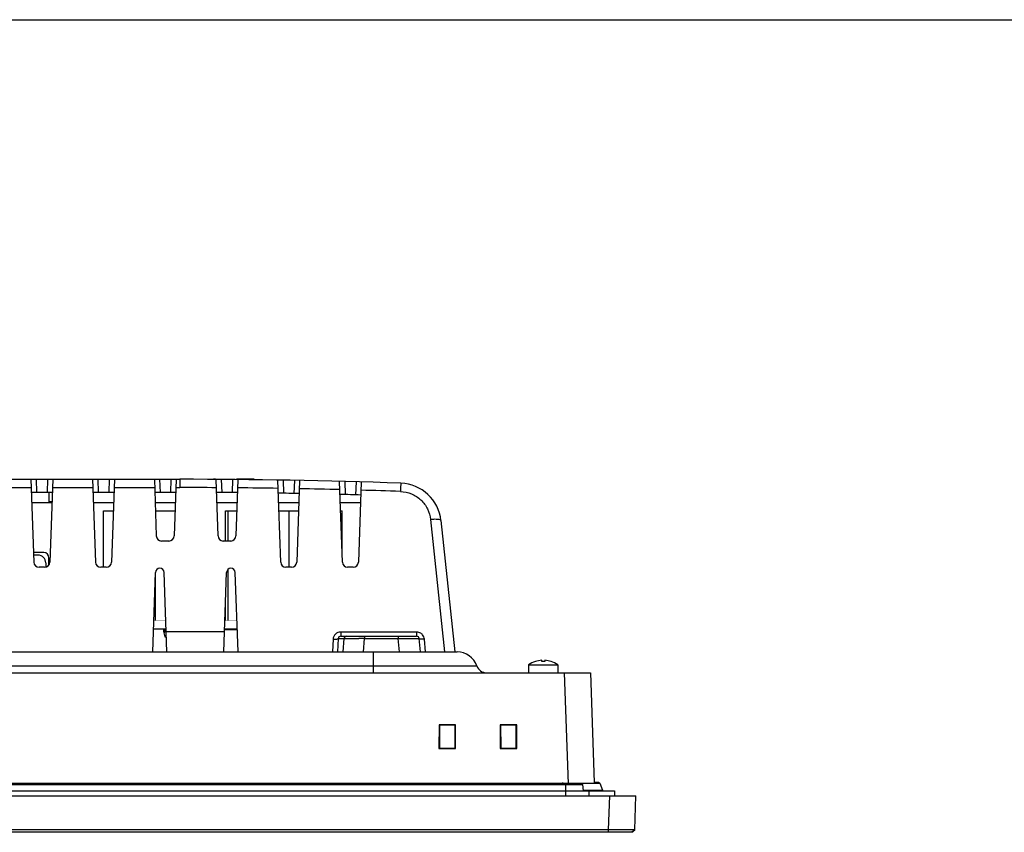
# Model space of a CAD drawing. Header units: millimetres. Extents: x 0 to 1189, y 0 to 841.
# Tile 10 of 28: x 406 to 594, y 686 to 841. Entities that reach past the tile are written whole.
import ezdxf

# ---------------------------------------------------------------- set-up
doc = ezdxf.new("R2010")
doc.units = ezdxf.units.MM
doc.header["$LTSCALE"] = 65.395
for name, color, linetype in [('2EDGRM-7_62-03P-1Y-100AH_-SHAPE', 7, 'CONTINUOUS'), ('D_SUB_09P-SHAPE', 7, 'CONTINUOUS'), ('FRONT_CASE-RC12_-SHAPE', 7, 'CONTINUOUS'), ('GASKET-TOPRC12W_REV01_REA-SHAPE', 7, 'CONTINUOUS'), ('GASKET-TOPRC12W_REV02_-SHAPE', 7, 'CONTINUOUS'), ('ISO7045-M3X5-4_8-SHAPE', 7, 'CONTINUOUS'), ('REAR_CASE-RC12-SHAPE', 7, 'CONTINUOUS'), ('REAR_COVER_RC1200WD-SHAPE', 7, 'CONTINUOUS'), ('SMPS_TOPRC_RC1-SHAPE', 7, 'CONTINUOUS'), ('TOPRC1200-FORMAT', 7, 'CONTINUOUS')]:
    doc.layers.add(name, color=color, linetype=linetype)

msp = doc.modelspace()

# ---------------------------------------------------------------- linework, layer by layer
at = {"layer": '2EDGRM-7_62-03P-1Y-100AH_-SHAPE', "color": 7, "linetype": 'Continuous'}
for p, q in [((433.742514, 724.510907), (433.742514, 724.010907)), ((433.742514, 724.010907), (433.992514, 723.010907)), ((433.992514, 723.010907), (434.319976, 723.010907)), ((434.042514, 724.010907), (434.042514, 724.510907)), ((434.042514, 724.010907), (434.285056, 724.010907))]:
    msp.add_line(p, q, dxfattribs=at)
msp.add_ellipse((434.042514, 722.810907), major_axis=(0, 1.2), ratio=0.25, start_param=0, end_param=0.7853981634, dxfattribs=at)
at = {"layer": 'D_SUB_09P-SHAPE', "color": 7, "linetype": 'Continuous'}
for p, q in [((409.762514, 738.610907), (408.917197, 738.610907)), ((411.262514, 737.110907), (411.262514, 736.341181))]:
    msp.add_line(p, q, dxfattribs=at)
msp.add_arc((409.762514, 737.110907), 1.5, 0, 90, dxfattribs=at)
at = {"layer": 'FRONT_CASE-RC12_-SHAPE', "color": 7, "linetype": 'Continuous'}
for p, q in [((208.34728, 716.110907), (515.377749, 716.110907)), ((510.380795, 716.110907), (511.121115, 694.910907)), ((515.377749, 716.110907), (516.111091, 695.110734)), ((486.434803, 706.188618), (486.429241, 701.627634)), ((489.590225, 706.188618), (486.434803, 706.188618)), ((486.434803, 706.188618), (486.51797, 706.105451)), ((489.507059, 706.105451), (486.51797, 706.105451)), ((486.51797, 706.105451), (486.51904, 701.717432)), ((489.505989, 701.717432), (489.507059, 706.105451)), ((489.590225, 706.188618), (489.507059, 706.105451)), ((489.595787, 701.627634), (489.590225, 706.188618)), ((498.134803, 706.188618), (498.129241, 701.627634)), ((501.290225, 706.188618), (498.134803, 706.188618)), ((498.134803, 706.188618), (498.21797, 706.105451)), ((501.207059, 706.105451), (498.21797, 706.105451)), ((498.21797, 706.105451), (498.21904, 701.717432)), ((501.205989, 701.717432), (501.207059, 706.105451)), ((501.290225, 706.188618), (501.207059, 706.105451)), ((501.295787, 701.627634), (501.290225, 706.188618)), ((486.429241, 701.627634), (486.51904, 701.717432)), ((486.429241, 701.627634), (489.595787, 701.627634)), ((486.51904, 701.717432), (489.505989, 701.717432)), ((489.595787, 701.627634), (489.505989, 701.717432)), ((498.129241, 701.627634), (498.21904, 701.717432)), ((498.129241, 701.627634), (501.295787, 701.627634)), ((498.21904, 701.717432), (501.205989, 701.717432)), ((501.295787, 701.627634), (501.205989, 701.717432)), ((199.662514, 692.610907), (524.062514, 692.610907)), ((518.838565, 686.110602), (519.06556, 692.610907)), ((523.835519, 686.110602), (524.062514, 692.610907)), ((523.318069, 685.610907), (200.40696, 685.610907)), ((518.838565, 686.110602), (204.886464, 686.110602)), ((518.838565, 685.610907), (518.838565, 686.110602)), ((523.318069, 685.610907), (523.835519, 686.110602)), ((523.835484, 686.110538), (523.318069, 685.610907))]:
    msp.add_line(p, q, dxfattribs=at)
msp.add_open_spline([(523.835484, 686.110538), (523.833816, 686.108925), (523.823822, 686.110751), (523.806219, 686.107849), (523.774744, 686.108362), (523.732438, 686.107146), (523.677978, 686.106705), (523.582519, 686.105744), (523.43499, 686.104926), (523.225345, 686.104103), (522.973655, 686.103541), (522.682358, 686.103196), (522.223127, 686.103054), (521.573841, 686.103541), (520.722476, 686.105014), (519.798927, 686.107359), (519.162846, 686.109432), (518.838565, 686.110602)], degree=3, knots=[0, 0, 0, 0, 0.0013930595, 0.0051734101, 0.0113369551, 0.0198729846, 0.0307582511, 0.0439648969, 0.0772177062, 0.1193080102, 0.1698369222, 0.2283184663, 0.2941913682, 0.4455389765, 0.6181223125, 0.8053143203, 1, 1, 1, 1], dxfattribs=at)
at = {"layer": 'GASKET-TOPRC12W_REV01_REA-SHAPE', "color": 7, "linetype": 'Continuous'}
for p, q in [((206.542645, 694.979311), (517.182383, 694.979311)), ((510.012514, 695.110734), (510.012514, 694.910907)), ((516.993938, 695.110734), (516.111091, 695.110734)), ((517.182383, 694.979311), (517.668942, 693.642503)), ((513.956752, 693.642503), (517.668942, 693.642503)), ((515.162514, 693.510907), (519.962514, 693.510907)), ((519.962514, 693.510907), (519.962514, 692.610907))]:
    msp.add_line(p, q, dxfattribs=at)
msp.add_open_spline([(516.993938, 695.110734), (517.03408, 695.110723), (517.116496, 695.085781), (517.168641, 695.017068), (517.182383, 694.979311)], degree=3, knots=[0, 0, 0, 0, 0.4997618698, 1, 1, 1, 1], dxfattribs=at)
msp.add_open_spline([(517.668942, 693.642503), (517.682655, 693.604827), (517.73461, 693.536286), (517.816786, 693.510907), (517.85688, 693.510907)], degree=3, dxfattribs=at)
at = {"layer": 'GASKET-TOPRC12W_REV02_-SHAPE', "color": 7, "linetype": 'Continuous'}
for p, q in [((201.863275, 694.728338), (513.861753, 694.728338)), ((202.062514, 694.910907), (513.662514, 694.910907)), ((510.662514, 692.610907), (510.662514, 694.910907)), ((513.861753, 694.728338), (513.968265, 693.510907)), ((200.562514, 693.510907), (515.162514, 693.510907)), ((515.162514, 692.610907), (515.162514, 693.510907))]:
    msp.add_line(p, q, dxfattribs=at)
msp.add_arc((513.662514, 694.710907), 0.2, 5, 90, dxfattribs=at)
at = {"layer": 'ISO7045-M3X5-4_8-SHAPE', "color": 7, "linetype": 'Continuous'}
for p, q in [((503.562514, 717.662378), (509.162514, 717.662378)), ((503.562514, 717.662378), (503.562514, 716.110907)), ((504.862514, 718.280167), (504.862514, 718.289611)), ((506.062514, 718.280167), (506.062514, 718.501883)), ((506.662514, 718.501883), (506.662514, 718.280167)), ((507.862514, 718.289611), (507.862514, 718.280167)), ((509.162514, 717.662378), (509.162514, 716.110907))]:
    msp.add_line(p, q, dxfattribs=at)
for radius, start, end in [(5, 107.45760312, 124.05579774), (4.990992, 93.44602869, 107.4901275), (4.769696, 86.39388186, 93.60611814), (4.990992, 72.5098725, 86.55397131), (5, 55.94420226, 72.54239688)]:
    msp.add_arc((506.362514, 713.519915), radius, start, end, dxfattribs=at)
at = {"layer": 'REAR_CASE-RC12-SHAPE', "color": 7, "linetype": 'Continuous'}
for p, q in [((412.42704, 748.610907), (408.567989, 748.610907)), ((424.22704, 748.610907), (420.367989, 748.610907)), ((436.02704, 748.610907), (432.167989, 748.610907)), ((447.82704, 748.610907), (443.967989, 748.610907)), ((459.62704, 748.610907), (455.767989, 748.610907)), ((471.42704, 748.610907), (467.567989, 748.610907)), ((410.862514, 739.110907), (408.899736, 739.110907)), ((411.862514, 736.759438), (411.862514, 738.110907)), ((233.841169, 720.110907), (489.883859, 720.110907)), ((473.874927, 720.110907), (473.874943, 716.110907)), ((364.662514, 717.44424), (493.655096, 717.44424))]:
    msp.add_line(p, q, dxfattribs=at)
for centre, radius, start, end in [((410.862514, 738.110907), 1, 0, 90), ((489.883859, 716.110907), 4, 19.47122063, 90), ((495.540714, 718.110907), 2, 199.47122063, 270)]:
    msp.add_arc(centre, radius, start, end, dxfattribs=at)
at = {"layer": 'REAR_COVER_RC1200WD-SHAPE', "color": 7, "linetype": 'Continuous'}
for p, q in [((402.274908, 753.110907), (436.862514, 753.110907)), ((408.410845, 753.110907), (408.963812, 737.276007)), ((409.558258, 750.610907), (409.470956, 753.110907)), ((411.558211, 750.610907), (411.645513, 753.110907)), ((412.584183, 753.110907), (412.031216, 737.276007)), ((420.210845, 753.110907), (420.763812, 737.276007)), ((421.358258, 750.610907), (421.270956, 753.110907)), ((423.358211, 750.610907), (423.445513, 753.110907)), ((424.384183, 753.110907), (423.831216, 737.276007)), ((432.010845, 753.110907), (432.389208, 742.276007)), ((433.158258, 750.610907), (433.070956, 753.110907)), ((435.158211, 750.610907), (435.245513, 753.110907)), ((436.184183, 753.110907), (435.80582, 742.276007)), ((436.862514, 753.110907), (436.862514, 751.52673)), ((443.689368, 753.110907), (443.350953, 753.110907)), ((444.189208, 742.276007), (443.811547, 753.090815)), ((444.959213, 750.583573), (444.871888, 753.084215)), ((446.956727, 750.568422), (447.044006, 753.067774)), ((447.982387, 753.059457), (447.60582, 742.276007)), ((451.092304, 753.110907), (447.707683, 753.110907)), ((456.163812, 737.276007), (455.615956, 752.964567)), ((456.764025, 750.445756), (456.676661, 752.947544)), ((404.101658, 751.52673), (408.466166, 751.52673)), ((412.528863, 751.52673), (420.266166, 751.52673)), ((424.328863, 751.52673), (432.066166, 751.52673)), ((436.128863, 751.52673), (436.862514, 751.52673)), ((458.751234, 750.411125), (458.838495, 752.909948)), ((459.776554, 752.892424), (459.231216, 737.276007)), ((467.963812, 737.276007), (467.424419, 752.722215)), ((468.572902, 750.191576), (468.485489, 752.694752)), ((470.541692, 750.137879), (470.628943, 752.636414)), ((471.56668, 752.609688), (471.031216, 737.276007)), ((412.496881, 750.610907), (408.498147, 750.610907)), ((411.862514, 750.610907), (411.862514, 748.810907)), ((424.296881, 750.610907), (420.298147, 750.610907)), ((436.096881, 750.610907), (432.098147, 750.610907)), ((412.434024, 748.810907), (411.862514, 748.810907)), ((484.815187, 745.415302), (487.474786, 720.110907)), ((486.80423, 745.208536), (489.442097, 720.110907)), ((434.806429, 741.310907), (433.388599, 741.310907)), ((446.606429, 741.310907), (445.188599, 741.310907)), ((411.031826, 736.310907), (409.963203, 736.310907)), ((422.831826, 736.310907), (421.763203, 736.310907)), ((458.231826, 736.310907), (457.163203, 736.310907)), ((470.031826, 736.310907), (468.963203, 736.310907)), ((431.703782, 720.110907), (432.234595, 735.311394)), ((434.421247, 720.110907), (433.890434, 735.311394)), ((445.303782, 720.110907), (445.834595, 735.311394)), ((448.021247, 720.110907), (447.490434, 735.311394)), ((445.436645, 723.91561), (434.288383, 723.91561)), ((482.141883, 723.902995), (467.641747, 723.902995)), ((467.641747, 723.902995), (467.641747, 723.110907)), ((467.641747, 723.110907), (482.141883, 723.110907)), ((472.192869, 723.110907), (472.192869, 722.654485)), ((478.655201, 723.110907), (478.655201, 722.654485)), ((482.141883, 723.902995), (482.141883, 723.110907)), ((466.175723, 722.533729), (466.051289, 720.110907)), ((467.156783, 722.654485), (467.026148, 720.110907)), ((467.156783, 722.654485), (468.268628, 722.654485)), ((468.0819, 720.110907), (468.268628, 722.654485)), ((472.006141, 720.110907), (472.192869, 722.654485)), ((472.192869, 722.654485), (478.655201, 722.654485)), ((478.877736, 720.110907), (478.655201, 722.654485)), ((482.862514, 720.110907), (482.63998, 722.654485)), ((483.848144, 720.110907), (483.636175, 722.533729)), ((473.874927, 720.110907), (489.442097, 720.110907))]:
    msp.add_line(p, q, dxfattribs=at)
for centre, radius, start, end in [((436.862514, -448.589093), 1201.7, 87.984342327, 90), ((436.862477, -448.17523), 1199.70196, 89.665479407, 89.999998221), ((436.862581, -448.169925), 1199.696655, 89.101685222, 89.471567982), ((436.862547, -448.171267), 1199.697997, 88.537606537, 88.908236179), ((478.848055, 744.372308), 8, 6, 87.98434233), ((436.862514, -448.589093), 1199.2, 89.472873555, 89.663812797), ((436.862514, -448.589093), 1199.2, 88.9093086, 89.099780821), ((436.862514, -448.589093), 1199.2, 88.345831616, 88.535467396), ((436.862418, -448.176903), 1199.703634, 87.984343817, 88.344994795), ((433.388599, 742.310907), 1, 182, 270), ((434.806429, 742.310907), 1, 270, 358), ((445.188599, 742.310907), 1, 182, 270), ((446.606429, 742.310907), 1, 270, 358), ((409.963203, 737.310907), 1, 182, 270), ((411.031826, 737.310907), 1, 270, 358), ((421.763203, 737.310907), 1, 182, 270), ((422.831826, 737.310907), 1, 270, 358), ((433.062514, 735.282483), 0.828424, 2, 178), ((446.662514, 735.282483), 0.828424, 2, 178), ((457.163203, 737.310907), 1, 182, 270), ((458.231826, 737.310907), 1, 270, 358), ((468.963203, 737.310907), 1, 182, 270), ((470.031826, 737.310907), 1, 270, 358), ((482.141883, 722.610907), 0.5, 5, 90), ((482.141199, 722.40183), 1.501337, 51.598284, 57.39162546), ((468.956427, 366.777825), 355.891376, 89.47895056, 89.64921587)]:
    msp.add_arc(centre, radius, start, end, dxfattribs=at)
for points, knots in [([(479.129436, 752.367358), (479.119694, 752.367701), (479.135149, 752.305584), (479.112476, 752.243304), (479.115229, 752.092057), (479.102444, 751.9088), (479.093989, 751.673434), (479.07794, 751.295011), (479.066793, 750.993811), (479.059091, 750.784419)], [0, 0, 0, 0, 0.0184543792, 0.072626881, 0.1610305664, 0.2813535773, 0.4300495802, 0.6033115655, 1, 1, 1, 1]), ([(479.059091, 750.784419), (479.777235, 750.759069), (481.213433, 750.445524), (483.046321, 749.25296), (484.339705, 747.508079), (484.741458, 746.116281), (484.815187, 745.415302)], [0, 0, 0, 0, 0.2524420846, 0.5034141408, 0.7523867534, 1, 1, 1, 1]), ([(486.80423, 745.208536), (486.79673, 745.279898), (486.550912, 745.40037), (486.152221, 745.448216), (485.524801, 745.472019), (485.064823, 745.440406), (484.815187, 745.415302)], [0, 0, 0, 0, 0.1049407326, 0.3208314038, 0.6330709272, 1, 1, 1, 1]), ([(467.641747, 723.902995), (467.278751, 723.902991), (466.524771, 723.626514), (466.194104, 722.891216), (466.175723, 722.533729)], [0, 0, 0, 0, 0.5034935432, 1, 1, 1, 1]), ([(467.641747, 723.110907), (467.516262, 723.110906), (467.258123, 723.025956), (467.154758, 722.770727), (467.156787, 722.654485)], [0, 0, 0, 0, 0.5190803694, 1, 1, 1, 1]), ([(468.759158, 723.110907), (468.639932, 723.110907), (468.391605, 723.014733), (468.278969, 722.774503), (468.268628, 722.654485)], [0, 0, 0, 0, 0.4974199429, 1, 1, 1, 1]), ([(483.636175, 722.533729), (483.610056, 722.832227), (483.443553, 723.23464), (483.153789, 723.514967), (483.073787, 723.578391)], [0, 0, 0, 0, 0.7458684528, 1, 1, 1, 1]), ([(466.175723, 722.533729), (466.38777, 722.523309), (466.680623, 722.52353), (467.004417, 722.580246), (467.125444, 722.621814), (467.156783, 722.654485)], [0, 0, 0, 0, 0.6369938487, 0.8641669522, 1, 1, 1, 1]), ([(468.268628, 722.654485), (468.3011, 722.656175), (468.517414, 722.663059), (468.733831, 722.664448), (468.917714, 722.665651)], [0, 0, 0, 0, 0.1502550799, 1, 1, 1, 1]), ([(468.917714, 722.665651), (468.969337, 722.665988), (469.201402, 722.667242), (469.433471, 722.667621), (469.613914, 722.667641)], [0, 0, 0, 0, 0.222456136, 1, 1, 1, 1]), ([(469.613914, 722.667641), (469.729014, 722.667653), (470.236147, 722.667172), (470.743276, 722.664922), (471.135301, 722.662531)], [0, 0, 0, 0, 0.2269627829, 1, 1, 1, 1]), ([(479.246066, 722.660384), (479.414631, 722.661929), (480.040405, 722.667211), (480.666196, 722.670839), (481.123421, 722.671882)], [0, 0, 0, 0, 0.2693706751, 1, 1, 1, 1]), ([(481.123421, 722.671882), (481.336009, 722.672367), (481.636021, 722.672807), (482.007755, 722.67077), (482.226803, 722.670163), (482.394671, 722.66467), (482.528814, 722.668755), (482.587267, 722.652933), (482.63921, 722.663137), (482.63998, 722.654485)], [0, 0, 0, 0, 0.4203738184, 0.5925978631, 0.736529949, 0.850403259, 0.9328318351, 0.982823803, 1, 1, 1, 1]), ([(483.636175, 722.533729), (483.40425, 722.514315), (483.08233, 722.511654), (482.765593, 722.556366), (482.643121, 722.618579), (482.63998, 722.654485)], [0, 0, 0, 0, 0.6788610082, 0.894867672, 1, 1, 1, 1])]:
    msp.add_open_spline(points, degree=3, knots=knots, dxfattribs=at)
for points in [[(482.950261, 723.666517), (482.713766, 723.817819), (482.422635, 723.90298), (482.141883, 723.902995)], [(478.655201, 722.654486), (478.852155, 722.656613), (479.04911, 722.658579), (479.246066, 722.660384)]]:
    msp.add_open_spline(points, degree=3, dxfattribs=at)
at = {"layer": 'SMPS_TOPRC_RC1-SHAPE', "color": 7, "linetype": 'Continuous'}
for p, q in [((422.262514, 747.110907), (424.174659, 747.110907)), ((422.262514, 736.310907), (422.262514, 747.110907)), ((432.22037, 747.110907), (435.974659, 747.110907)), ((445.624976, 747.110907), (447.774659, 747.110907)), ((445.624976, 741.310907), (445.624976, 747.110907)), ((446.124976, 741.310907), (446.124976, 747.110907)), ((455.82037, 747.110907), (459.574659, 747.110907)), ((457.800052, 736.310907), (457.800052, 747.110907)), ((467.62037, 747.110907), (467.900052, 747.110907)), ((467.900052, 739.101854), (467.900052, 747.110907)), ((432.262514, 726.110907), (432.262514, 735.311394)), ((446.124976, 726.110907), (446.124976, 735.905773)), ((445.624976, 726.110907), (445.624976, 729.308709)), ((431.857433, 724.510907), (434.267595, 724.510907)), ((447.874579, 724.310907), (445.450449, 724.310907)), ((445.457433, 724.510907), (447.867595, 724.510907))]:
    msp.add_line(p, q, dxfattribs=at)
at = {"layer": 'SMPS_TOPRC_RC1-SHAPE', "color": 3, "linetype": 'Continuous', "const_width": 0.05945}
for points in [[(434.211722, 726.110907), (431.913307, 726.110907)], [(447.811722, 726.110907), (445.513307, 726.110907)]]:
    msp.add_lwpolyline(points, dxfattribs=at)
at = {"layer": 'TOPRC1200-FORMAT', "color": 7, "linetype": 'Continuous'}
msp.add_line((0, 841), (1189, 841), dxfattribs=at)

doc.saveas('drawing.dxf')
